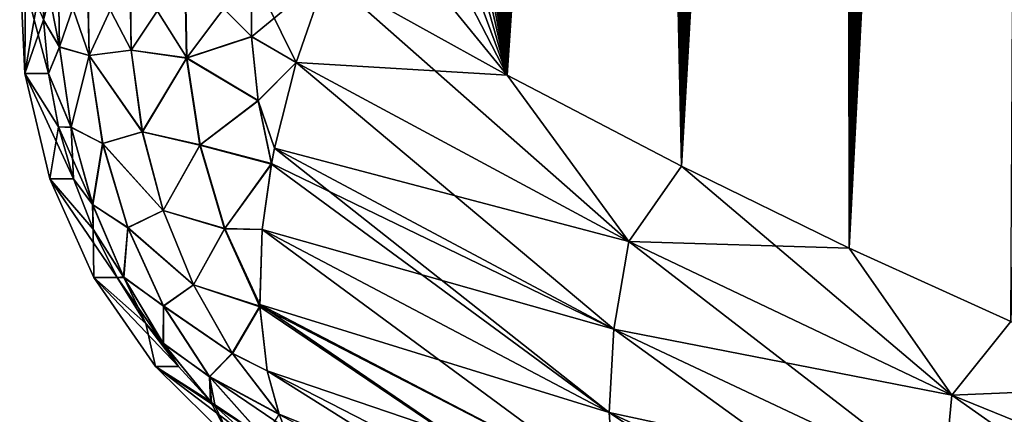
# Model space of a CAD drawing. Header units: metres. Extents: x -109 to 109, y -505 to 40.
# Tile 18 of 256: x -101.45 to -98.06, y -102.11 to -100.75. Entities that reach past the tile are written whole.
import ezdxf

# ---------------------------------------------------------------- set-up
doc = ezdxf.new("R2010")
doc.units = ezdxf.units.M
doc.layers.add('solid_K244224000C74', color=7, linetype='CONTINUOUS')

msp = doc.modelspace()

# ---------------------------------------------------------------- linework, layer by layer
at = {"layer": 'solid_K244224000C74'}
for points in [[(-98.591003, -101.537849, -4.832366), (-97.468109, -78.79026, -4.780765), (-97.392159, -78.472847, -4.829895)], [(-98.034813, -101.790199, -5.28903), (-98.591003, -101.537849, -4.832366), (-97.392159, -78.472847, -4.829895)], [(-98.591003, -101.537849, -4.832366), (-97.544434, -79.114326, -4.732133), (-97.468109, -78.79026, -4.780765)], [(-98.591003, -101.537849, -4.832366), (-97.62114, -79.445038, -4.684001), (-97.544434, -79.114326, -4.732133)], [(-98.591003, -101.537849, -4.832366), (-97.698166, -79.782822, -4.636436), (-97.62114, -79.445038, -4.684001)], [(-98.591003, -101.537849, -4.832366), (-97.775436, -80.12809, -4.589502), (-97.698166, -79.782822, -4.636436)], [(-98.591003, -101.537849, -4.832366), (-97.85289, -80.481262, -4.543261), (-97.775436, -80.12809, -4.589502)], [(-98.591003, -101.537849, -4.832366), (-97.930573, -80.842079, -4.497661), (-97.85289, -80.481262, -4.543261)], [(-98.590981, -101.537857, 4.83238), (-97.923195, -80.807205, 4.501945), (-98.001259, -81.175697, 4.456818)], [(-98.590981, -101.537857, 4.83238), (-98.034782, -101.790215, 5.289052), (-97.923195, -80.807205, 4.501945)], [(-98.591003, -101.537849, -4.832366), (-98.008545, -81.210114, -4.452634), (-97.930573, -80.842079, -4.497661)], [(-98.590981, -101.537857, 4.83238), (-98.001259, -81.175697, 4.456818), (-98.079582, -81.551666, 4.4123)], [(-99.169128, -101.255699, -4.394562), (-98.086716, -81.585846, -4.408263), (-98.008545, -81.210114, -4.452634)], [(-98.591003, -101.537849, -4.832366), (-99.169128, -101.255699, -4.394562), (-98.008545, -81.210114, -4.452634)], [(-98.590981, -101.537857, 4.83238), (-98.079582, -81.551666, 4.4123), (-98.158051, -81.935623, 4.368479)], [(-99.169128, -101.255699, -4.394562), (-98.164993, -81.969772, -4.364633), (-98.086716, -81.585846, -4.408263)], [(-98.590981, -101.537857, 4.83238), (-98.158051, -81.935623, 4.368479), (-98.23658, -82.328072, 4.325442)], [(-99.169128, -101.255699, -4.394562), (-98.243286, -82.362373, -4.321824), (-98.164993, -81.969772, -4.364633)], [(-98.590981, -101.537857, 4.83238), (-98.23658, -82.328072, 4.325442), (-98.299377, -82.648476, 4.291633)], [(-99.169128, -101.255699, -4.394562), (-98.305901, -82.682838, -4.288184), (-98.243286, -82.362373, -4.321824)], [(-98.590981, -101.537857, 4.83238), (-98.299377, -82.648476, 4.291633), (-98.362167, -82.974548, 4.258357)], [(-99.169128, -101.255699, -4.394562), (-98.368622, -83.008362, -4.254967), (-98.305901, -82.682838, -4.288184)], [(-98.590981, -101.537857, 4.83238), (-98.362167, -82.974548, 4.258357), (-98.425049, -83.305771, 4.225512)], [(-99.169128, -101.255699, -4.394562), (-98.431404, -83.339127, -4.222207), (-98.368622, -83.008362, -4.254967)], [(-98.590981, -101.537857, 4.83238), (-98.425049, -83.305771, 4.225512), (-98.487968, -83.642387, 4.193148)], [(-99.169128, -101.255699, -4.394562), (-98.494179, -83.67543, -4.189962), (-98.431404, -83.339127, -4.222207)], [(-98.590981, -101.537857, 4.83238), (-98.487968, -83.642387, 4.193148), (-98.55085, -83.984711, 4.161323)], [(-99.169128, -101.255699, -4.394562), (-98.556885, -84.017555, -4.158285), (-98.494179, -83.67543, -4.189962)], [(-98.590981, -101.537857, 4.83238), (-98.55085, -83.984711, 4.161323), (-98.613632, -84.333031, 4.130094)], [(-99.169128, -101.255699, -4.394562), (-98.619453, -84.365791, -4.12723), (-98.556885, -84.017555, -4.158285)], [(-99.169113, -101.255707, 4.394574), (-98.613632, -84.333031, 4.130094), (-98.676224, -84.687645, 4.099514)], [(-99.169113, -101.255707, 4.394574), (-98.590981, -101.537857, 4.83238), (-98.613632, -84.333031, 4.130094)], [(-99.169128, -101.255699, -4.394562), (-98.681808, -84.720444, -4.096849), (-98.619453, -84.365791, -4.12723)], [(-99.169113, -101.255707, 4.394574), (-98.676224, -84.687645, 4.099514), (-98.738594, -85.048798, 4.069626)], [(-99.769524, -100.941902, -3.976326), (-98.744041, -85.081131, -4.067058), (-98.681808, -84.720444, -4.096849)], [(-99.169128, -101.255699, -4.394562), (-99.769524, -100.941902, -3.976326), (-98.681808, -84.720444, -4.096849)], [(-99.169113, -101.255707, 4.394574), (-98.738594, -85.048798, 4.069626), (-98.80088, -85.415817, 4.040282)], [(-99.769524, -100.941902, -3.976326), (-98.806244, -85.447464, -4.037772), (-98.744041, -85.081131, -4.067058)], [(-99.169113, -101.255707, 4.394574), (-98.80088, -85.415817, 4.040282), (-98.863098, -85.788704, 4.01148)], [(-99.769524, -100.941902, -3.976326), (-98.868324, -85.819794, -4.009064), (-98.806244, -85.447464, -4.037772)], [(-99.169113, -101.255707, 4.394574), (-98.863098, -85.788704, 4.01148), (-98.925133, -86.167801, 3.983296)], [(-99.769524, -100.941902, -3.976326), (-98.919891, -86.134888, -3.985635), (-98.868324, -85.819794, -4.009064)], [(-99.769524, -100.941902, -3.976326), (-98.971252, -86.454582, -3.962697), (-98.919891, -86.134888, -3.985635)], [(-99.169113, -101.255707, 4.394574), (-98.925133, -86.167801, 3.983296), (-98.986893, -86.553467, 3.955801)], [(-99.769524, -100.941902, -3.976326), (-99.022346, -86.779068, -3.940292), (-98.971252, -86.454582, -3.962697)], [(-99.169113, -101.255707, 4.394574), (-98.986893, -86.553467, 3.955801), (-99.048286, -86.946053, 3.92907)], [(-99.769524, -100.941902, -3.976326), (-99.073128, -87.108551, -3.918457), (-99.022346, -86.779068, -3.940292)], [(-99.169113, -101.255707, 4.394574), (-99.048286, -86.946053, 3.92907), (-99.1092, -87.345901, 3.90317)], [(-99.769524, -100.941902, -3.976326), (-99.123604, -87.442978, -3.897175), (-99.073128, -87.108551, -3.918457)], [(-99.169113, -101.255707, 4.394574), (-99.1092, -87.345901, 3.90317), (-99.169701, -87.752808, 3.878039)], [(-99.769524, -100.941902, -3.976326), (-99.173943, -87.781738, -3.8763), (-99.123604, -87.442978, -3.897175)], [(-99.169113, -101.255707, 4.394574), (-99.169701, -87.752808, 3.878039), (-99.219955, -88.096764, 3.857561)], [(-99.769524, -100.941902, -3.976326), (-99.224098, -88.125008, -3.855873), (-99.173943, -87.781738, -3.8763)], [(-99.169113, -101.255707, 4.394574), (-99.219955, -88.096764, 3.857561), (-99.269981, -88.445389, 3.837561)], [(-99.769524, -100.941902, -3.976326), (-99.273994, -88.473022, -3.835949), (-99.224098, -88.125008, -3.855873)], [(-99.169113, -101.255707, 4.394574), (-99.269981, -88.445389, 3.837561), (-99.319695, -88.798927, 3.818095)], [(-99.769524, -100.941902, -3.976326), (-99.323547, -88.826004, -3.81658), (-99.273994, -88.473022, -3.835949)], [(-99.169113, -101.255707, 4.394574), (-99.319695, -88.798927, 3.818095), (-99.369026, -89.157608, 3.799218)], [(-99.769524, -100.941902, -3.976326), (-99.372688, -89.184204, -3.797822), (-99.323547, -88.826004, -3.81658)], [(-99.169113, -101.255707, 4.394574), (-99.369026, -89.157608, 3.799218), (-99.417885, -89.521683, 3.780985)], [(-99.769524, -100.941902, -3.976326), (-99.421326, -89.547859, -3.779724), (-99.372688, -89.184204, -3.797822)], [(-99.769516, -100.941902, 3.976332), (-99.417885, -89.521683, 3.780985), (-99.466194, -89.89138, 3.763448)], [(-99.769516, -100.941902, 3.976332), (-99.169113, -101.255707, 4.394574), (-99.417885, -89.521683, 3.780985)], [(-99.769524, -100.941902, -3.976326), (-99.469391, -89.917191, -3.762341), (-99.421326, -89.547859, -3.779724)], [(-99.769516, -100.941902, 3.976332), (-99.466194, -89.89138, 3.763448), (-99.513885, -90.266914, 3.74665)], [(-99.769524, -100.941902, -3.976326), (-100.391487, -100.596848, -3.579222), (-99.469391, -89.917191, -3.762341)], [(-99.769516, -100.941902, 3.976332), (-99.513885, -90.266914, 3.74665), (-99.561195, -90.647591, 3.730404)], [(-99.769516, -100.941902, 3.976332), (-99.561195, -90.647591, 3.730404), (-99.608162, -91.03331, 3.714686)], [(-99.769516, -100.941902, 3.976332), (-99.608162, -91.03331, 3.714686), (-99.654663, -91.42437, 3.69957)], [(-99.769516, -100.941902, 3.976332), (-99.654663, -91.42437, 3.69957), (-99.700584, -91.821045, 3.68513)], [(-99.769516, -100.941902, 3.976332), (-99.700584, -91.821045, 3.68513), (-99.745827, -92.22364, 3.67144)], [(-99.769516, -100.941902, 3.976332), (-99.745827, -92.22364, 3.67144), (-99.783974, -92.573647, 3.660357)], [(-99.769516, -100.941902, 3.976332), (-99.783974, -92.573647, 3.660357), (-99.821457, -92.928391, 3.649923)], [(-99.769516, -100.941902, 3.976332), (-99.821457, -92.928391, 3.649923), (-99.858215, -93.288055, 3.640181)], [(-99.769516, -100.941902, 3.976332), (-99.858215, -93.288055, 3.640181), (-99.894463, -93.652122, 3.630976)], [(-99.769516, -100.941902, 3.976332), (-99.894463, -93.652122, 3.630976), (-99.930298, -94.020302, 3.622224)], [(-99.769516, -100.941902, 3.976332), (-99.930298, -94.020302, 3.622224), (-99.965637, -94.392815, 3.613988)], [(-99.769516, -100.941902, 3.976332), (-99.965637, -94.392815, 3.613988), (-100.000374, -94.76989, 3.606335)], [(-99.769516, -100.941902, 3.976332), (-100.000374, -94.76989, 3.606335), (-100.034409, -95.151733, 3.599327)], [(-99.769516, -100.941902, 3.976332), (-100.034409, -95.151733, 3.599327), (-100.067642, -95.538582, 3.593028)], [(-99.769516, -100.941902, 3.976332), (-100.067642, -95.538582, 3.593028), (-100.099976, -95.930649, 3.587501)], [(-99.769516, -100.941902, 3.976332), (-100.099976, -95.930649, 3.587501), (-100.131302, -96.328163, 3.582809)], [(-99.769516, -100.941902, 3.976332), (-100.131302, -96.328163, 3.582809), (-100.161522, -96.731339, 3.579014)], [(-99.769516, -100.941902, 3.976332), (-100.161522, -96.731339, 3.579014), (-100.19072, -97.139999, 3.576057)], [(-99.769516, -100.941902, 3.976332), (-100.19072, -97.139999, 3.576057), (-100.219009, -97.553871, 3.573853)], [(-99.769516, -100.941902, 3.976332), (-100.219009, -97.553871, 3.573853), (-100.243019, -97.92028, 3.572538)], [(-99.769516, -100.941902, 3.976332), (-100.243019, -97.92028, 3.572538), (-100.266327, -98.29068, 3.571794)], [(-99.769516, -100.941902, 3.976332), (-100.266327, -98.29068, 3.571794), (-100.28894, -98.66507, 3.571619)], [(-99.769516, -100.941902, 3.976332), (-100.28894, -98.66507, 3.571619), (-100.310852, -99.043449, 3.572011)], [(-99.769516, -100.941902, 3.976332), (-100.310852, -99.043449, 3.572011), (-100.332062, -99.425812, 3.572969)], [(-99.769516, -100.941902, 3.976332), (-100.332062, -99.425812, 3.572969), (-100.352577, -99.812164, 3.574491)], [(-99.769516, -100.941902, 3.976332), (-100.352577, -99.812164, 3.574491), (-100.372383, -100.202515, 3.576576)], [(-99.769516, -100.941902, 3.976332), (-100.372383, -100.202515, 3.576576), (-100.391487, -100.596848, 3.579222)], [(-101.431145, -100.936554), (-101.42804, -100.564568, 1.010892), (-101.448524, -100.564568)], [(-101.366661, -100.750824, -2.019335), (-101.34938, -100.936317, -2.017932), (-101.448524, -100.564568)], [(-101.431145, -100.936554), (-101.448524, -100.564568), (-101.34938, -100.936317, -2.017932)], [(-101.431145, -100.936554), (-101.366577, -100.56456, 2.020484), (-101.42804, -100.564568, 1.010892)], [(-101.431145, -100.936554), (-101.366653, -100.750961, 2.019354), (-101.366577, -100.56456, 2.020484)], [(-101.310974, -100.845505, -2.324763), (-101.366661, -100.750824, -2.019335), (-101.366577, -100.564568, -2.020449)], [(-101.366653, -100.750961, 2.019354), (-101.31601, -100.564362, 2.332299), (-101.366577, -100.56456, 2.020484)], [(-101.366653, -100.750961, 2.019354), (-101.311325, -100.844864, 2.323566), (-101.31601, -100.564362, 2.332299)], [(-101.310974, -100.845505, -2.324763), (-101.366577, -100.564568, -2.020449), (-101.315704, -100.564362, -2.333539)], [(-101.311325, -100.844864, 2.323566), (-101.215965, -100.566521, 2.634804), (-101.31601, -100.564362, 2.332299)], [(-101.209251, -100.874458, -2.625718), (-101.315704, -100.564362, -2.333539), (-101.215469, -100.566528, -2.63598)], [(-101.310974, -100.845505, -2.324763), (-101.315704, -100.564362, -2.333539), (-101.209251, -100.874458, -2.625718)], [(-101.209724, -100.874687, 2.624522), (-101.215965, -100.566521, 2.634804), (-101.311325, -100.844864, 2.323566)], [(-101.209724, -100.874687, 2.624522), (-101.069199, -100.570992, 2.917584), (-101.215965, -100.566521, 2.634804)], [(-101.064423, -100.855797, -2.910205), (-101.215469, -100.566528, -2.63598), (-101.068527, -100.571014, -2.918667)], [(-101.209251, -100.874458, -2.625718), (-101.215469, -100.566528, -2.63598), (-101.064423, -100.855797, -2.910205)], [(-101.065071, -100.856087, 2.909101), (-101.069199, -100.570992, 2.917584), (-101.209724, -100.874687, 2.624522)], [(-101.065071, -100.856087, 2.909101), (-100.879448, -100.57766, 3.173462), (-101.069199, -100.570992, 2.917584)], [(-100.87265, -100.882629, -3.164382), (-101.068527, -100.571014, -2.918667), (-100.878609, -100.57769, -3.174423)], [(-101.064423, -100.855797, -2.910205), (-101.068527, -100.571014, -2.918667), (-100.87265, -100.882629, -3.164382)], [(-100.873444, -100.883102, 3.163385), (-100.879448, -100.57766, 3.173462), (-101.065071, -100.856087, 2.909101)], [(-100.873444, -100.883102, 3.163385), (-100.651527, -100.586365, 3.395942), (-100.879448, -100.57766, 3.173462)], [(-100.649727, -100.808861, -3.391644), (-100.878609, -100.57769, -3.174423), (-100.650543, -100.586403, -3.396759)], [(-100.87265, -100.882629, -3.164382), (-100.878609, -100.57769, -3.174423), (-100.649727, -100.808861, -3.391644)], [(-100.650673, -100.809578, 3.390788), (-100.651527, -100.586365, 3.395942), (-100.873444, -100.883102, 3.163385)], [(-100.650673, -100.809578, 3.390788), (-100.391487, -100.596848, 3.579222), (-100.651527, -100.586365, 3.395942)], [(-100.496368, -100.897995, -3.49642), (-100.650543, -100.586403, -3.396759), (-100.391487, -100.596848, -3.579222)], [(-100.496368, -100.897995, -3.49642), (-100.649727, -100.808861, -3.391644), (-100.650543, -100.586403, -3.396759)], [(-100.650673, -100.809578, 3.390788), (-100.496368, -100.897995, 3.496418), (-100.391487, -100.596848, 3.579222)], [(-100.496368, -100.897995, 3.496418), (-99.350525, -101.514656, 4.244506), (-100.391487, -100.596848, 3.579222)], [(-100.496368, -100.897995, -3.49642), (-100.391487, -100.596848, -3.579222), (-99.769524, -100.941902, -3.976326)], [(-99.350525, -101.514656, 4.244506), (-99.769516, -100.941902, 3.976332), (-100.391487, -100.596848, 3.579222)], [(-101.431145, -100.936554), (-101.349388, -100.936279, 2.017934), (-101.366653, -100.750961, 2.019354)], [(-101.310974, -100.845505, -2.324763), (-101.34938, -100.936317, -2.017932), (-101.366661, -100.750824, -2.019335)], [(-101.366653, -100.750961, 2.019354), (-101.349388, -100.936279, 2.017934), (-101.311325, -100.844864, 2.323566)], [(-100.627602, -101.030853, 3.371786), (-100.650673, -100.809578, 3.390788), (-100.873444, -100.883102, 3.163385)], [(-100.87265, -100.882629, -3.164382), (-100.649727, -100.808861, -3.391644), (-100.626846, -101.029404, -3.372772)], [(-100.627602, -101.030853, 3.371786), (-100.496368, -100.897995, 3.496418), (-100.650673, -100.809578, 3.390788)], [(-100.496368, -100.897995, -3.49642), (-100.626846, -101.029404, -3.372772), (-100.649727, -100.808861, -3.391644)], [(-101.349388, -100.936279, 2.017934), (-101.271622, -101.121033, 2.293025), (-101.311325, -100.844864, 2.323566)], [(-101.271072, -101.122284, -2.294086), (-101.34938, -100.936317, -2.017932), (-101.310974, -100.845505, -2.324763)], [(-101.209724, -100.874687, 2.624522), (-101.311325, -100.844864, 2.323566), (-101.271622, -101.121033, 2.293025)], [(-101.271072, -101.122284, -2.294086), (-101.310974, -100.845505, -2.324763), (-101.209251, -100.874458, -2.625718)], [(-101.026581, -101.137146, 2.879218), (-101.065071, -100.856087, 2.909101), (-101.209724, -100.874687, 2.624522)], [(-101.209251, -100.874458, -2.625718), (-101.064423, -100.855797, -2.910205), (-101.026024, -101.136566, -2.880389)], [(-100.873444, -100.883102, 3.163385), (-101.065071, -100.856087, 2.909101), (-101.026581, -101.137146, 2.879218)], [(-101.026024, -101.136566, -2.880389), (-101.064423, -100.855797, -2.910205), (-100.87265, -100.882629, -3.164382)], [(-101.162842, -101.177422, 2.588949), (-101.209724, -100.874687, 2.624522), (-101.271622, -101.121033, 2.293025)], [(-101.271072, -101.122284, -2.294086), (-101.209251, -100.874458, -2.625718), (-101.16246, -101.176964, -2.590208)], [(-101.026581, -101.137146, 2.879218), (-101.209724, -100.874687, 2.624522), (-101.162842, -101.177422, 2.588949)], [(-101.16246, -101.176964, -2.590208), (-101.209251, -100.874458, -2.625718), (-101.026024, -101.136566, -2.880389)], [(-100.827522, -101.183273, 3.128461), (-100.873444, -100.883102, 3.163385), (-101.026581, -101.137146, 2.879218)], [(-101.026024, -101.136566, -2.880389), (-100.87265, -100.882629, -3.164382), (-100.826889, -101.182335, -3.129573)], [(-100.627602, -101.030853, 3.371786), (-100.873444, -100.883102, 3.163385), (-100.827522, -101.183273, 3.128461)], [(-100.826889, -101.182335, -3.129573), (-100.87265, -100.882629, -3.164382), (-100.626846, -101.029404, -3.372772)], [(-100.627602, -101.030853, 3.371786), (-100.570938, -101.192909, 3.368966), (-100.496368, -100.897995, 3.496418)], [(-100.496368, -100.897995, -3.49642), (-100.570938, -101.192909, -3.368968), (-100.626846, -101.029404, -3.372772)], [(-100.570938, -101.192909, 3.368966), (-99.401871, -101.81646, 4.121819), (-100.496368, -100.897995, 3.496418)], [(-99.350533, -101.514656, -4.244504), (-100.570938, -101.192909, -3.368968), (-100.496368, -100.897995, -3.49642)], [(-99.350533, -101.514656, -4.244504), (-100.496368, -100.897995, -3.49642), (-99.769524, -100.941902, -3.976326)], [(-99.401871, -101.81646, 4.121819), (-99.350525, -101.514656, 4.244506), (-100.496368, -100.897995, 3.496418)], [(-101.431145, -100.936554), (-101.314957, -101.119453, 2.015134), (-101.349388, -100.936279, 2.017934)], [(-101.431145, -100.936554), (-101.34938, -100.936317, -2.017932), (-101.314957, -101.119453, -2.015136)], [(-101.345108, -101.298874, 0), (-101.314957, -101.119453, 2.015134), (-101.431145, -100.936554)], [(-101.431145, -100.936554), (-101.314957, -101.119453, -2.015136), (-101.263664, -101.29866, -2.010971)], [(-101.345108, -101.298874, 0), (-101.431145, -100.936554), (-101.263664, -101.29866, -2.010971)], [(-101.349388, -100.936279, 2.017934), (-101.314957, -101.119453, 2.015134), (-101.271622, -101.121033, 2.293025)], [(-101.271072, -101.122284, -2.294086), (-101.314957, -101.119453, -2.015136), (-101.34938, -100.936317, -2.017932)], [(-99.350533, -101.514656, -4.244504), (-99.769524, -100.941902, -3.976326), (-99.169128, -101.255699, -4.394562)], [(-99.350525, -101.514656, 4.244506), (-99.169113, -101.255707, 4.394574), (-99.769516, -100.941902, 3.976332)], [(-100.627602, -101.030853, 3.371786), (-100.827522, -101.183273, 3.128461), (-100.581627, -101.2481, 3.339634)], [(-100.826889, -101.182335, -3.129573), (-100.626846, -101.029404, -3.372772), (-100.58123, -101.245941, -3.340821)], [(-100.627602, -101.030853, 3.371786), (-100.581627, -101.2481, 3.339634), (-100.570938, -101.192909, 3.368966)], [(-100.570938, -101.192909, -3.368968), (-100.58123, -101.245941, -3.340821), (-100.626846, -101.029404, -3.372772)], [(-101.345108, -101.298874, 0), (-101.263657, -101.298668, 2.010995), (-101.314957, -101.119453, 2.015134)], [(-101.314957, -101.119453, 2.015134), (-101.263657, -101.298668, 2.010995), (-101.271622, -101.121033, 2.293025)], [(-101.196861, -101.388626, -2.24218), (-101.263664, -101.29866, -2.010971), (-101.314957, -101.119453, -2.015136)], [(-101.196861, -101.388626, -2.24218), (-101.314957, -101.119453, -2.015136), (-101.271072, -101.122284, -2.294086)], [(-101.263657, -101.298668, 2.010995), (-101.197762, -101.386841, 2.241345), (-101.271622, -101.121033, 2.293025)], [(-101.162842, -101.177422, 2.588949), (-101.271622, -101.121033, 2.293025), (-101.197762, -101.386841, 2.241345)], [(-101.196861, -101.388626, -2.24218), (-101.271072, -101.122284, -2.294086), (-101.16246, -101.176964, -2.590208)], [(-100.954506, -101.408455, 2.828541), (-101.026581, -101.137146, 2.879218), (-101.162842, -101.177422, 2.588949)], [(-101.16246, -101.176964, -2.590208), (-101.026024, -101.136566, -2.880389), (-100.954117, -101.407608, -2.829823)], [(-100.827522, -101.183273, 3.128461), (-101.026581, -101.137146, 2.879218), (-100.954506, -101.408455, 2.828541)], [(-100.954117, -101.407608, -2.829823), (-101.026024, -101.136566, -2.880389), (-100.826889, -101.182335, -3.129573)], [(-101.076477, -101.467346, 2.528953), (-101.162842, -101.177422, 2.588949), (-101.197762, -101.386841, 2.241345)], [(-101.196861, -101.388626, -2.24218), (-101.16246, -101.176964, -2.590208), (-101.076248, -101.46669, -2.530312)], [(-100.954506, -101.408455, 2.828541), (-101.162842, -101.177422, 2.588949), (-101.076477, -101.467346, 2.528953)], [(-101.076248, -101.46669, -2.530312), (-101.16246, -101.176964, -2.590208), (-100.954117, -101.407608, -2.829823)], [(-100.742783, -101.470985, 3.069527), (-100.827522, -101.183273, 3.128461), (-100.954506, -101.408455, 2.828541)], [(-100.954117, -101.407608, -2.829823), (-100.826889, -101.182335, -3.129573), (-100.742432, -101.469635, -3.070826)], [(-100.742783, -101.470985, 3.069527), (-100.581627, -101.2481, 3.339634), (-100.827522, -101.183273, 3.128461)], [(-100.742432, -101.469635, -3.070826), (-100.826889, -101.182335, -3.129573), (-100.58123, -101.245941, -3.340821)], [(-100.581627, -101.2481, 3.339634), (-99.418427, -102.103401, 3.960057), (-100.570938, -101.192909, 3.368966)], [(-99.401871, -101.81646, -4.121818), (-100.58123, -101.245941, -3.340821), (-100.570938, -101.192909, -3.368968)], [(-99.418427, -102.103401, 3.960057), (-99.401871, -101.81646, 4.121819), (-100.570938, -101.192909, 3.368966)], [(-99.401871, -101.81646, -4.121818), (-100.570938, -101.192909, -3.368968), (-99.350533, -101.514656, -4.244504)], [(-100.742783, -101.470985, 3.069527), (-100.613014, -101.473251, 3.200405), (-100.581627, -101.2481, 3.339634)], [(-100.613014, -101.473259, -3.200407), (-100.742432, -101.469635, -3.070826), (-100.58123, -101.245941, -3.340821)], [(-99.401871, -101.81646, -4.121818), (-100.613014, -101.473259, -3.200407), (-100.58123, -101.245941, -3.340821)], [(-100.581627, -101.2481, 3.339634), (-100.613014, -101.473251, 3.200405), (-99.418427, -102.103401, 3.960057)], [(-99.350533, -101.514656, -4.244504), (-99.169128, -101.255699, -4.394562), (-98.591003, -101.537849, -4.832366)], [(-99.350525, -101.514656, 4.244506), (-98.238152, -102.04335, 5.096979), (-99.169113, -101.255707, 4.394574)], [(-98.238152, -102.04335, 5.096979), (-98.590981, -101.537857, 4.83238), (-99.169113, -101.255707, 4.394574)], [(-101.345108, -101.298874, 0), (-101.263664, -101.29866, -2.010971), (-101.195953, -101.472305, -2.005472)], [(-101.345108, -101.298874, 0), (-101.195969, -101.472275, 2.005461), (-101.263657, -101.298668, 2.010995)], [(-101.19339, -101.638962, 0), (-101.195969, -101.472275, 2.005461), (-101.345108, -101.298874, 0)], [(-101.345108, -101.298874, 0), (-101.195953, -101.472305, -2.005472), (-101.112427, -101.638863, -1.998689)], [(-101.19339, -101.638962, 0), (-101.345108, -101.298874, 0), (-101.112427, -101.638863, -1.998689)], [(-101.196861, -101.388626, -2.24218), (-101.195953, -101.472305, -2.005472), (-101.263664, -101.29866, -2.010971)], [(-101.263657, -101.298668, 2.010995), (-101.195969, -101.472275, 2.005461), (-101.197762, -101.386841, 2.241345)], [(-101.195969, -101.472275, 2.005461), (-101.091347, -101.636475, 2.169653), (-101.197762, -101.386841, 2.241345)], [(-101.076477, -101.467346, 2.528953), (-101.197762, -101.386841, 2.241345), (-101.091347, -101.636475, 2.169653)], [(-101.089981, -101.638695, -2.170184), (-101.195953, -101.472305, -2.005472), (-101.196861, -101.388626, -2.24218)], [(-101.089981, -101.638695, -2.170184), (-101.196861, -101.388626, -2.24218), (-101.076248, -101.46669, -2.530312)], [(-100.850311, -101.66449, 2.758102), (-100.954506, -101.408455, 2.828541), (-101.076477, -101.467346, 2.528953)], [(-101.076248, -101.46669, -2.530312), (-100.954117, -101.407608, -2.829823), (-100.850159, -101.663429, -2.759535)], [(-100.742783, -101.470985, 3.069527), (-100.954506, -101.408455, 2.828541), (-100.850311, -101.66449, 2.758102)], [(-100.850159, -101.663429, -2.759535), (-100.954117, -101.407608, -2.829823), (-100.742432, -101.469635, -3.070826)], [(-100.952728, -101.737373, 2.445996), (-101.076477, -101.467346, 2.528953), (-101.091347, -101.636475, 2.169653)], [(-101.089981, -101.638695, -2.170184), (-101.076248, -101.46669, -2.530312), (-100.952713, -101.73658, -2.447491)], [(-100.850311, -101.66449, 2.758102), (-101.076477, -101.467346, 2.528953), (-100.952728, -101.737373, 2.445996)], [(-100.952713, -101.73658, -2.447491), (-101.076248, -101.46669, -2.530312), (-100.850159, -101.663429, -2.759535)], [(-101.195969, -101.472275, 2.005461), (-101.112427, -101.638863, 1.998687), (-101.091347, -101.636475, 2.169653)], [(-101.19339, -101.638962, 0), (-101.112427, -101.638863, 1.998687), (-101.195969, -101.472275, 2.005461)], [(-101.089981, -101.638695, -2.170184), (-101.112427, -101.638863, -1.998689), (-101.195953, -101.472305, -2.005472)], [(-100.742783, -101.470985, 3.069527), (-100.850311, -101.66449, 2.758102), (-100.621155, -101.739426, 2.988025)], [(-100.850159, -101.663429, -2.759535), (-100.742432, -101.469635, -3.070826), (-100.621216, -101.73774, -2.98957)], [(-100.742783, -101.470985, 3.069527), (-100.621155, -101.739426, 2.988025), (-100.613014, -101.473251, 3.200405)], [(-100.621445, -101.731407, -2.995331), (-100.621216, -101.73774, -2.98957), (-100.742432, -101.469635, -3.070826)], [(-100.613014, -101.473259, -3.200407), (-100.621445, -101.731407, -2.995331), (-100.742432, -101.469635, -3.070826)], [(-100.621445, -101.731407, 2.995329), (-99.39975, -102.367668, 3.763618), (-100.613014, -101.473251, 3.200405)], [(-100.621155, -101.739426, 2.988025), (-100.621445, -101.731407, 2.995329), (-100.613014, -101.473251, 3.200405)], [(-99.418427, -102.103401, -3.960055), (-100.621445, -101.731407, -2.995331), (-100.613014, -101.473259, -3.200407)], [(-99.39975, -102.367668, 3.763618), (-99.418427, -102.103401, 3.960057), (-100.613014, -101.473251, 3.200405)], [(-99.418427, -102.103401, -3.960055), (-100.613014, -101.473259, -3.200407), (-99.401871, -101.81646, -4.121818)], [(-99.401871, -101.81646, 4.121819), (-98.266212, -102.351402, 4.982554), (-99.350525, -101.514656, 4.244506)], [(-99.401871, -101.81646, -4.121818), (-99.350533, -101.514656, -4.244504), (-98.238159, -102.04335, -5.096972)], [(-98.238159, -102.04335, -5.096972), (-99.350533, -101.514656, -4.244504), (-98.591003, -101.537849, -4.832366)], [(-98.266212, -102.351402, 4.982554), (-98.238152, -102.04335, 5.096979), (-99.350525, -101.514656, 4.244506)], [(-98.238159, -102.04335, -5.096972), (-98.591003, -101.537849, -4.832366), (-98.034813, -101.790199, -5.28903)], [(-98.238152, -102.04335, 5.096979), (-98.034782, -101.790215, 5.289052), (-98.590981, -101.537857, 4.83238)], [(-101.112427, -101.638863, 1.998687), (-101.013809, -101.796875, 1.990711), (-101.091347, -101.636475, 2.169653)], [(-101.013809, -101.796875, 1.990711), (-100.95472, -101.864479, 2.079516), (-101.091347, -101.636475, 2.169653)], [(-100.952728, -101.737373, 2.445996), (-101.091347, -101.636475, 2.169653), (-100.95472, -101.864479, 2.079516)], [(-101.19339, -101.638962, 0), (-101.013809, -101.796875, 1.990711), (-101.112427, -101.638863, 1.998687)], [(-101.19339, -101.638962, 0), (-101.112427, -101.638863, -1.998689), (-101.013809, -101.796875, -1.990681)], [(-100.981247, -101.94503, 0), (-101.013809, -101.796875, 1.990711), (-101.19339, -101.638962, 0)], [(-101.19339, -101.638962, 0), (-101.013809, -101.796875, -1.990681), (-100.90097, -101.944977, -1.981518)], [(-100.981247, -101.94503, 0), (-101.19339, -101.638962, 0), (-100.90097, -101.944977, -1.981518)], [(-100.952774, -101.866997, -2.079677), (-101.112427, -101.638863, -1.998689), (-101.089981, -101.638695, -2.170184)], [(-100.952774, -101.866997, -2.079677), (-101.013809, -101.796875, -1.990681), (-101.112427, -101.638863, -1.998689)], [(-100.952774, -101.866997, -2.079677), (-101.089981, -101.638695, -2.170184), (-100.952713, -101.73658, -2.447491)], [(-100.716118, -101.90004, 2.669335), (-100.850311, -101.66449, 2.758102), (-100.952728, -101.737373, 2.445996)], [(-100.952713, -101.73658, -2.447491), (-100.850159, -101.663429, -2.759535), (-100.716255, -101.898834, -2.670951)], [(-100.716118, -101.90004, 2.669335), (-100.621155, -101.739426, 2.988025), (-100.850311, -101.66449, 2.758102)], [(-100.716255, -101.898834, -2.670951), (-100.850159, -101.663429, -2.759535), (-100.621216, -101.73774, -2.98957)], [(-100.794609, -101.980927, 2.342103), (-100.952728, -101.737373, 2.445996), (-100.95472, -101.864479, 2.079516)], [(-100.952774, -101.866997, -2.079677), (-100.952713, -101.73658, -2.447491), (-100.794853, -101.980057, -2.343762)], [(-100.716118, -101.90004, 2.669335), (-100.952728, -101.737373, 2.445996), (-100.794609, -101.980927, 2.342103)], [(-100.794853, -101.980057, -2.343762), (-100.952713, -101.73658, -2.447491), (-100.716255, -101.898834, -2.670951)], [(-100.595993, -101.960358, -2.759316), (-100.716255, -101.898834, -2.670951), (-100.621216, -101.73774, -2.98957)], [(-100.716118, -101.90004, 2.669335), (-100.595993, -101.96035, 2.759314), (-100.621155, -101.739426, 2.988025)], [(-99.346352, -102.602081, 3.537839), (-99.39975, -102.367668, 3.763618), (-100.621445, -101.731407, 2.995329)], [(-100.621155, -101.739426, 2.988025), (-99.346352, -102.602081, 3.537839), (-100.621445, -101.731407, 2.995329)], [(-99.39975, -102.367668, -3.763616), (-100.621216, -101.73774, -2.98957), (-100.621445, -101.731407, -2.995331)], [(-99.39975, -102.367668, -3.763616), (-100.621445, -101.731407, -2.995331), (-99.418427, -102.103401, -3.960055)], [(-99.39975, -102.367668, -3.763616), (-100.595993, -101.960358, -2.759316), (-100.621216, -101.73774, -2.98957)], [(-100.621155, -101.739426, 2.988025), (-100.595993, -101.96035, 2.759314), (-99.346352, -102.602081, 3.537839)], [(-101.013809, -101.796875, 1.990711), (-100.900978, -101.944962, 1.981493), (-100.95472, -101.864479, 2.079516)], [(-100.981247, -101.94503, 0), (-100.900978, -101.944962, 1.981493), (-101.013809, -101.796875, 1.990711)], [(-100.952774, -101.866997, -2.079677), (-100.90097, -101.944977, -1.981518), (-101.013809, -101.796875, -1.990681)], [(-98.238159, -102.04335, -5.096972), (-98.034813, -101.790199, -5.28903), (-97.500847, -102.013214, -5.76339)], [(-98.238152, -102.04335, 5.096979), (-97.172615, -102.476913, 6.051946), (-98.034782, -101.790215, 5.289052)], [(-99.418427, -102.103401, 3.960057), (-98.257332, -102.644295, 4.831201), (-99.401871, -101.81646, 4.121819)], [(-99.418427, -102.103401, -3.960055), (-99.401871, -101.81646, -4.121818), (-98.26622, -102.351395, -4.982547)], [(-98.257332, -102.644295, 4.831201), (-98.266212, -102.351402, 4.982554), (-99.401871, -101.81646, 4.121819)], [(-98.26622, -102.351395, -4.982547), (-99.401871, -101.81646, -4.121818), (-98.238159, -102.04335, -5.096972)], [(-100.900978, -101.944962, 1.981493), (-100.790817, -102.065948, 1.972595), (-100.95472, -101.864479, 2.079516)], [(-100.794609, -101.980927, 2.342103), (-100.95472, -101.864479, 2.079516), (-100.790817, -102.065948, 1.972595)], [(-100.952774, -101.866997, -2.079677), (-100.788208, -102.068581, -1.972361), (-100.90097, -101.944977, -1.981518)], [(-100.952774, -101.866997, -2.079677), (-100.794853, -101.980057, -2.343762), (-100.788208, -102.068581, -1.972361)], [(-100.794853, -101.980057, -2.343762), (-100.716255, -101.898834, -2.670951), (-100.555, -102.109138, -2.565899)], [(-100.716118, -101.90004, 2.669335), (-100.794609, -101.980927, 2.342103), (-100.55455, -102.110397, 2.564073)], [(-100.595993, -101.960358, -2.759316), (-100.555, -102.109138, -2.565899), (-100.716255, -101.898834, -2.670951)], [(-100.716118, -101.90004, 2.669335), (-100.55455, -102.110397, 2.564073), (-100.595993, -101.96035, 2.759314)], [(-100.981247, -101.94503, 0), (-100.790817, -102.065948, 1.972595), (-100.900978, -101.944962, 1.981493)], [(-100.981247, -101.94503, 0), (-100.90097, -101.944977, -1.981518), (-100.788208, -102.068581, -1.972361)], [(-100.716042, -102.206467, 0), (-100.790817, -102.065948, 1.972595), (-100.981247, -101.94503, 0)], [(-100.981247, -101.94503, 0), (-100.774879, -102.081886, -1.971279), (-100.636604, -102.206451, -1.96005)], [(-100.716042, -102.206467, 0), (-100.981247, -101.94503, 0), (-100.636604, -102.206451, -1.96005)], [(-100.981247, -101.94503, 0), (-100.788208, -102.068581, -1.972361), (-100.774879, -102.081886, -1.971279)], [(-99.259674, -102.800255, 3.288864), (-99.346352, -102.602081, 3.537839), (-100.595993, -101.96035, 2.759314)], [(-100.55455, -102.110397, 2.564073), (-99.259674, -102.800255, 3.288864), (-100.595993, -101.96035, 2.759314)], [(-99.346352, -102.602074, -3.537837), (-100.555, -102.109138, -2.565899), (-100.595993, -101.960358, -2.759316)], [(-99.346352, -102.602074, -3.537837), (-100.595993, -101.960358, -2.759316), (-99.39975, -102.367668, -3.763616)], [(-100.606514, -102.191193, -2.221649), (-100.788208, -102.068581, -1.972361), (-100.794853, -101.980057, -2.343762)], [(-100.537338, -102.153885, -2.498787), (-100.794853, -101.980057, -2.343762), (-100.555, -102.109138, -2.565899)], [(-100.537338, -102.153885, -2.498787), (-100.606514, -102.191193, -2.221649), (-100.794853, -101.980057, -2.343762)], [(-100.60598, -102.192055, 2.219809), (-100.55455, -102.110397, 2.564073), (-100.794609, -101.980927, 2.342103)], [(-100.774879, -102.081886, 1.971276), (-100.794609, -101.980927, 2.342103), (-100.790817, -102.065948, 1.972595)], [(-100.774879, -102.081886, 1.971276), (-100.60598, -102.192055, 2.219809), (-100.794609, -101.980927, 2.342103)], [(-98.26622, -102.351395, -4.982547), (-98.238159, -102.04335, -5.096972), (-97.17263, -102.476906, -6.051931)], [(-98.266212, -102.351402, 4.982554), (-97.177933, -102.790329, 5.949397), (-98.238152, -102.04335, 5.096979)], [(-97.17263, -102.476906, -6.051931), (-98.238159, -102.04335, -5.096972), (-97.500847, -102.013214, -5.76339)], [(-97.177933, -102.790329, 5.949397), (-97.172615, -102.476913, 6.051946), (-98.238152, -102.04335, 5.096979)], [(-100.716042, -102.206467, 0), (-100.774879, -102.081886, 1.971276), (-100.790817, -102.065948, 1.972595)], [(-100.606514, -102.191193, -2.221649), (-100.774879, -102.081886, -1.971279), (-100.788208, -102.068581, -1.972361)], [(-100.774879, -102.081886, 1.971276), (-100.636604, -102.206451, 1.960081), (-100.60598, -102.192055, 2.219809)], [(-100.716042, -102.206467, 0), (-100.636604, -102.206451, 1.960081), (-100.774879, -102.081886, 1.971276)], [(-100.606514, -102.191193, -2.221649), (-100.636604, -102.206451, -1.96005), (-100.774879, -102.081886, -1.971279)], [(-99.346352, -102.602074, -3.537837), (-100.537338, -102.153885, -2.498787), (-100.555, -102.109138, -2.565899)], [(-98.211754, -102.914078, 4.647034), (-98.257332, -102.644295, 4.831201), (-99.418427, -102.103401, 3.960057)], [(-99.39975, -102.367668, 3.763618), (-98.211754, -102.914078, 4.647034), (-99.418427, -102.103401, 3.960057)], [(-98.257339, -102.644295, -4.831193), (-99.418427, -102.103401, -3.960055), (-98.26622, -102.351395, -4.982547)], [(-99.39975, -102.367668, -3.763616), (-99.418427, -102.103401, -3.960055), (-98.257339, -102.644295, -4.831193)]]:
    msp.add_3dface(points, dxfattribs=at)

doc.saveas('drawing.dxf')
